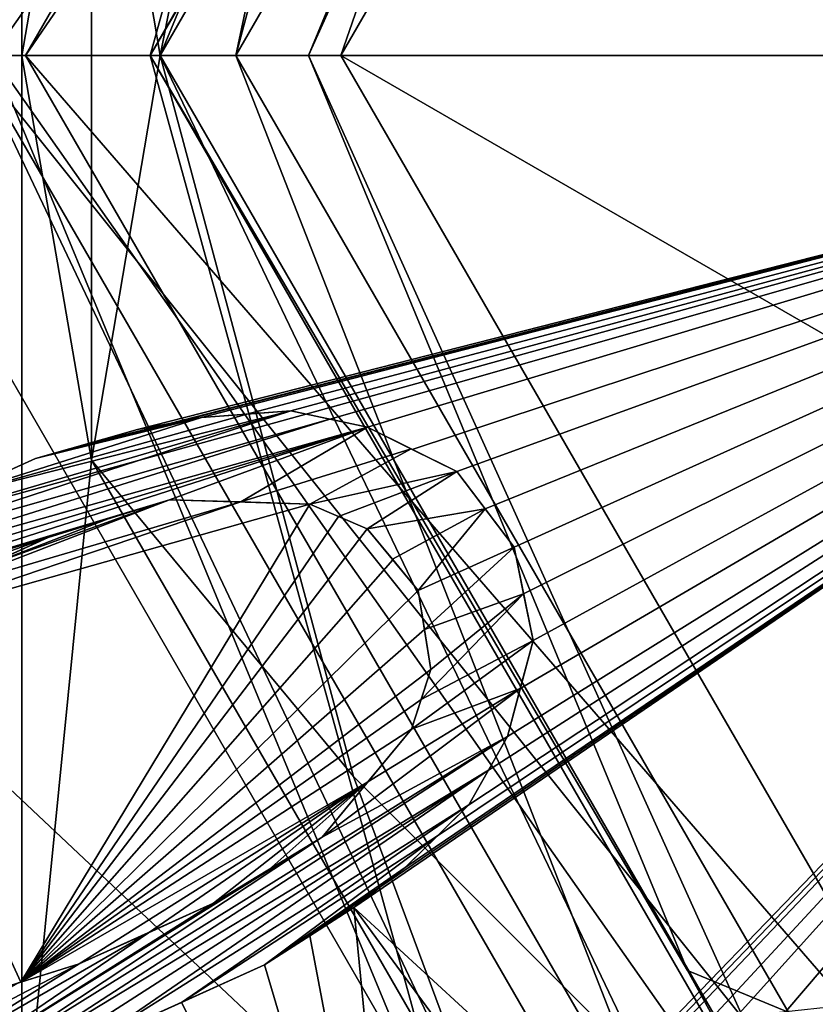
# Model space of a CAD drawing. Header units: millimetres. Extents: x -122 to 122, y -98 to 94.
# Tile 250 of 256: x -78.01 to -73.99, y 68.7 to 73.68. Entities that reach past the tile are written whole.
import ezdxf

# ---------------------------------------------------------------- set-up
doc = ezdxf.new("R2010")
doc.units = ezdxf.units.MM
doc.header["$LTSCALE"] = 26.699852
for name, color, linetype in [('13', 7, 'CONTINUOUS'), ('14', 7, 'CONTINUOUS'), ('17', 7, 'CONTINUOUS'), ('18', 7, 'CONTINUOUS'), ('339', 7, 'CONTINUOUS'), ('340', 7, 'CONTINUOUS'), ('347', 7, 'CONTINUOUS'), ('348', 7, 'CONTINUOUS'), ('349', 7, 'CONTINUOUS'), ('350', 7, 'CONTINUOUS'), ('351', 7, 'CONTINUOUS'), ('352', 7, 'CONTINUOUS'), ('5454', 7, 'CONTINUOUS'), ('5455', 7, 'CONTINUOUS'), ('5457', 7, 'CONTINUOUS'), ('5458', 7, 'CONTINUOUS'), ('5462', 7, 'CONTINUOUS'), ('5466', 7, 'CONTINUOUS'), ('5471', 7, 'CONTINUOUS'), ('5476', 7, 'CONTINUOUS'), ('5477', 7, 'CONTINUOUS'), ('5479', 7, 'CONTINUOUS'), ('5480', 7, 'CONTINUOUS'), ('5481', 7, 'CONTINUOUS'), ('5482', 7, 'CONTINUOUS'), ('5483', 7, 'CONTINUOUS'), ('5625', 7, 'CONTINUOUS'), ('5626', 7, 'CONTINUOUS'), ('5627', 7, 'CONTINUOUS'), ('5628', 7, 'CONTINUOUS'), ('5629', 7, 'CONTINUOUS'), ('5630', 7, 'CONTINUOUS'), ('5631', 7, 'CONTINUOUS'), ('5632', 7, 'CONTINUOUS'), ('5633', 7, 'CONTINUOUS'), ('5634', 7, 'CONTINUOUS'), ('5635', 7, 'CONTINUOUS'), ('5636', 7, 'CONTINUOUS'), ('5637', 7, 'CONTINUOUS'), ('5638', 7, 'CONTINUOUS'), ('5651', 7, 'CONTINUOUS'), ('5659', 7, 'CONTINUOUS'), ('5660', 7, 'CONTINUOUS'), ('5661', 7, 'CONTINUOUS'), ('5662', 7, 'CONTINUOUS'), ('5663', 7, 'CONTINUOUS'), ('5664', 7, 'CONTINUOUS'), ('5665', 7, 'CONTINUOUS'), ('5666', 7, 'CONTINUOUS'), ('5667', 7, 'CONTINUOUS'), ('5668', 7, 'CONTINUOUS'), ('5670', 7, 'CONTINUOUS'), ('951', 7, 'CONTINUOUS'), ('952', 7, 'CONTINUOUS'), ('953', 7, 'CONTINUOUS'), ('954', 7, 'CONTINUOUS')]:
    doc.layers.add(name, color=color, linetype=linetype)

msp = doc.modelspace()

# ---------------------------------------------------------------- linework, layer by layer
at = {"layer": '13', "color": 7, "linetype": 'Continuous', "true_color": 0xf5f5f5}
for points in [[(-80.6065, 84.1065, -12), (-85, 73.5, -12), (-74.4996, 81.2944, -12), (-80.6065, 84.1065, -12)], [(-85, 73.5, -12), (-79, 73.5, -12), (-74.4996, 81.2944, -12), (-85, 73.5, -12)], [(-79, 73.5, -12), (-80.6065, 62.8935, -12), (-74.4996, 65.7056, -12), (-79, 73.5, -12)]]:
    msp.add_3dface(points, dxfattribs=at)
at = {"layer": '14', "color": 7, "linetype": 'Continuous', "true_color": 0xf5f5f5}
for points in [[(-79, 73.5, -15), (-80.6065, 84.1065, -15), (-74.4996, 81.2944, -15), (-79, 73.5, -15)], [(-80.6065, 62.8935, -15), (-85, 73.5, -15), (-74.4996, 65.7056, -15), (-80.6065, 62.8935, -15)], [(-85, 73.5, -15), (-79, 73.5, -15), (-74.4996, 65.7056, -15), (-85, 73.5, -15)]]:
    msp.add_3dface(points, dxfattribs=at)
at = {"layer": '17', "color": 7, "linetype": 'Continuous', "true_color": 0xf5f5f5}
for points in [[(-79, 73.5, -12), (-74.4996, 65.7056, -12), (-79, 73.5, -15), (-79, 73.5, -12)], [(-79, 73.5, -15), (-74.4996, 65.7056, -12), (-74.4996, 65.7056, -15), (-79, 73.5, -15)]]:
    msp.add_3dface(points, dxfattribs=at)
at = {"layer": '18', "color": 7, "linetype": 'Continuous', "true_color": 0xf5f5f5}
for points in [[(-74.4996, 81.2944, -12), (-79, 73.5, -12), (-74.4996, 81.2944, -15), (-74.4996, 81.2944, -12)], [(-79, 73.5, -12), (-79, 73.5, -15), (-74.4996, 81.2944, -15), (-79, 73.5, -12)]]:
    msp.add_3dface(points, dxfattribs=at)
at = {"layer": '339', "color": 7, "linetype": 'Continuous', "true_color": 0xf5f5f5}
for points in [[(-78.25, 73.5, -15), (-74.125, 80.6447, -15), (-82, 73.5, -15), (-78.25, 73.5, -15)], [(-82, 73.5, -15), (-74.125, 80.6447, -15), (-80.3912, 79.5008, -15), (-82, 73.5, -15)], [(-74.125, 66.3553, -15), (-78.25, 73.5, -15), (-80.3912, 67.4992, -15), (-74.125, 66.3553, -15)]]:
    msp.add_3dface(points, dxfattribs=at)
at = {"layer": '340', "color": 7, "linetype": 'Continuous', "true_color": 0xf5f5f5}
for points in [[(-78.25, 73.5, -28.55), (-80.3912, 79.5008, -28.55), (-75.6381, 79.5221, -28.55), (-78.25, 73.5, -28.55)], [(-80.3912, 67.4992, -28.55), (-82, 73.5, -28.55), (-75.224, 67.1154, -28.55), (-80.3912, 67.4992, -28.55)], [(-75.224, 67.1154, -28.55), (-82, 73.5, -28.55), (-78.25, 73.5, -28.55), (-75.224, 67.1154, -28.55)]]:
    msp.add_3dface(points, dxfattribs=at)
at = {"layer": '347', "color": 7, "linetype": 'Continuous', "true_color": 0xf5f5f5}
for points in [[(-75.9907, 76.9587, -27.2175), (-73.4587, 79.4907, -27.2175), (-76.9175, 73.5, -16.3325), (-75.9907, 76.9587, -27.2175)], [(-76.9175, 73.5, -16.3325), (-73.4587, 79.4907, -27.2175), (-73.4587, 79.4907, -16.3325), (-76.9175, 73.5, -16.3325)], [(-76.9175, 73.5, -27.2175), (-75.9907, 76.9587, -27.2175), (-76.9175, 73.5, -16.3325), (-76.9175, 73.5, -27.2175)]]:
    msp.add_3dface(points, dxfattribs=at)
at = {"layer": '348', "color": 7, "linetype": 'Continuous', "true_color": 0xf5f5f5}
for points in [[(-76.9175, 73.5, -27.2175), (-76.9175, 73.5, -16.3325), (-73.4587, 67.5093, -16.3325), (-76.9175, 73.5, -27.2175)], [(-73.4587, 67.5093, -27.2175), (-76.9175, 73.5, -27.2175), (-73.4587, 67.5093, -16.3325), (-73.4587, 67.5093, -27.2175)]]:
    msp.add_3dface(points, dxfattribs=at)
at = {"layer": '349', "color": 7, "linetype": 'Continuous', "true_color": 0xf5f5f5}
for points in [[(-75.224, 67.1154, -28.55), (-78.25, 73.5, -28.55), (-73.4587, 67.5093, -27.2175), (-75.224, 67.1154, -28.55)], [(-78.25, 73.5, -28.55), (-76.9175, 73.5, -27.2175), (-73.4587, 67.5093, -27.2175), (-78.25, 73.5, -28.55)]]:
    msp.add_3dface(points, dxfattribs=at)
at = {"layer": '350', "color": 7, "linetype": 'Continuous', "true_color": 0xf5f5f5}
for points in [[(-78.25, 73.5, -28.55), (-75.6381, 79.5221, -28.55), (-76.9175, 73.5, -27.2175), (-78.25, 73.5, -28.55)], [(-75.6381, 79.5221, -28.55), (-75.9907, 76.9587, -27.2175), (-76.9175, 73.5, -27.2175), (-75.6381, 79.5221, -28.55)]]:
    msp.add_3dface(points, dxfattribs=at)
at = {"layer": '351', "color": 7, "linetype": 'Continuous', "true_color": 0xf5f5f5}
for points in [[(-78.25, 73.5, -15), (-74.125, 66.3553, -15), (-76.9175, 73.5, -16.3325), (-78.25, 73.5, -15)], [(-76.9175, 73.5, -16.3325), (-74.125, 66.3553, -15), (-73.4587, 67.5093, -16.3325), (-76.9175, 73.5, -16.3325)]]:
    msp.add_3dface(points, dxfattribs=at)
at = {"layer": '352', "color": 7, "linetype": 'Continuous', "true_color": 0xf5f5f5}
for points in [[(-74.125, 80.6447, -15), (-78.25, 73.5, -15), (-73.4587, 79.4907, -16.3325), (-74.125, 80.6447, -15)], [(-78.25, 73.5, -15), (-76.9175, 73.5, -16.3325), (-73.4587, 79.4907, -16.3325), (-78.25, 73.5, -15)]]:
    msp.add_3dface(points, dxfattribs=at)
at = {"layer": '5454', "color": 7, "linetype": 'Continuous', "true_color": 0xf5f5f5}
for points in [[(-78.8028, 71.0649, 19.0401), (-70, 73.5, 20.5), (-79.2773, 73.5, 18.9925), (-78.8028, 71.0649, 19.0401)], [(-77.9303, 71.4592, 19.3325), (-70, 73.5, 20.5), (-78.8028, 71.0649, 19.0401), (-77.9303, 71.4592, 19.3325)], [(-77.4134, 71.607, 19.4833), (-70, 73.5, 20.5), (-77.9303, 71.4592, 19.3325), (-77.4134, 71.607, 19.4833)], [(-77.2502, 71.6375, 19.5276), (-70, 73.5, 20.5), (-77.4134, 71.607, 19.4833), (-77.2502, 71.6375, 19.5276)], [(-77.0904, 71.6673, 19.57), (-70, 73.5, 20.5), (-77.2502, 71.6375, 19.5276), (-77.0904, 71.6673, 19.57)], [(-76.8609, 71.684, 19.6275), (-70, 73.5, 20.5), (-77.0904, 71.6673, 19.57), (-76.8609, 71.684, 19.6275)], [(-76.6383, 71.7001, 19.6813), (-70, 73.5, 20.5), (-76.8609, 71.684, 19.6275), (-76.6383, 71.7001, 19.6813)], [(-76.4416, 71.6584, 19.7237), (-70, 73.5, 20.5), (-76.6383, 71.7001, 19.6813), (-76.4416, 71.6584, 19.7237)], [(-76.251, 71.618, 19.7635), (-70, 73.5, 20.5), (-76.4416, 71.6584, 19.7237), (-76.251, 71.618, 19.7635)], [(-75.1771, 68.1341, 19.5354), (-70, 73.5, 20.5), (-76.3195, 69.1865, 19.4833), (-75.1771, 68.1341, 19.5354)], [(-76.3195, 69.1865, 19.4833), (-70, 73.5, 20.5), (-76.1877, 69.2897, 19.528), (-76.3195, 69.1865, 19.4833)], [(-76.025, 71.5057, 19.8044), (-70, 73.5, 20.5), (-76.251, 71.618, 19.7635), (-76.025, 71.5057, 19.8044)], [(-76.1877, 69.2897, 19.528), (-70, 73.5, 20.5), (-76.0609, 69.3891, 19.57), (-76.1877, 69.2897, 19.528)], [(-76.0609, 69.3891, 19.57), (-70, 73.5, 20.5), (-75.8968, 69.5502, 19.6274), (-76.0609, 69.3891, 19.57)], [(-75.7993, 71.3935, 19.843), (-70, 73.5, 20.5), (-76.025, 71.5057, 19.8044), (-75.7993, 71.3935, 19.843)], [(-75.8968, 69.5502, 19.6274), (-70, 73.5, 20.5), (-75.7374, 69.7068, 19.6813), (-75.8968, 69.5502, 19.6274)], [(-75.6563, 71.2044, 19.8571), (-70, 73.5, 20.5), (-75.7993, 71.3935, 19.843), (-75.6563, 71.2044, 19.8571)], [(-75.7374, 69.7068, 19.6813), (-70, 73.5, 20.5), (-75.6383, 69.8828, 19.7239), (-75.7374, 69.7068, 19.6813)], [(-75.5093, 71.0101, 19.8695), (-70, 73.5, 20.5), (-75.6563, 71.2044, 19.8571), (-75.5093, 71.0101, 19.8695)], [(-75.6383, 69.8828, 19.7239), (-70, 73.5, 20.5), (-75.5431, 70.0518, 19.7635), (-75.6383, 69.8828, 19.7239)], [(-75.5431, 70.0518, 19.7635), (-70, 73.5, 20.5), (-75.478, 70.2959, 19.8045), (-75.5431, 70.0518, 19.7635)], [(-75.4612, 70.7746, 19.8572), (-70, 73.5, 20.5), (-75.5093, 71.0101, 19.8695), (-75.4612, 70.7746, 19.8572)], [(-75.478, 70.2959, 19.8045), (-70, 73.5, 20.5), (-75.4132, 70.5392, 19.843), (-75.478, 70.2959, 19.8045)], [(-75.4132, 70.5392, 19.843), (-70, 73.5, 20.5), (-75.4612, 70.7746, 19.8572), (-75.4132, 70.5392, 19.843)], [(-74.9621, 68.3179, 19.608), (-70, 73.5, 20.5), (-75.1771, 68.1341, 19.5354), (-74.9621, 68.3179, 19.608)], [(-74.7557, 68.4944, 19.6748), (-70, 73.5, 20.5), (-74.9621, 68.3179, 19.608), (-74.7557, 68.4944, 19.6748)], [(-74.5682, 68.5648, 19.7178), (-70, 73.5, 20.5), (-74.7557, 68.4944, 19.6748), (-74.5682, 68.5648, 19.7178)], [(-74.3851, 68.6337, 19.7584), (-70, 73.5, 20.5), (-74.5682, 68.5648, 19.7178), (-74.3851, 68.6337, 19.7584)], [(-74.1347, 68.6607, 19.8003), (-70, 73.5, 20.5), (-74.3851, 68.6337, 19.7584), (-74.1347, 68.6607, 19.8003)], [(-73.8835, 68.6877, 19.84), (-70, 73.5, 20.5), (-74.1347, 68.6607, 19.8003), (-73.8835, 68.6877, 19.84)], [(-77.668, 71.5342, 19.4104), (-77.4134, 71.607, 19.4833), (-77.9303, 71.4592, 19.3325), (-77.668, 71.5342, 19.4104)], [(-78.3584, 71.2657, 19.1935), (-77.9303, 71.4592, 19.3325), (-78.8028, 71.0649, 19.0401), (-78.3584, 71.2657, 19.1935)], [(-76.5419, 69.0439, 19.4106), (-76.0555, 66.4719, 18.9926), (-76.3195, 69.1865, 19.4833), (-76.5419, 69.0439, 19.4106)], [(-75.3514, 67.8668, 19.451), (-75.1771, 68.1341, 19.5354), (-76.3195, 69.1865, 19.4833), (-75.3514, 67.8668, 19.451)], [(-76.0555, 66.4719, 18.9926), (-75.3514, 67.8668, 19.451), (-76.3195, 69.1865, 19.4833), (-76.0555, 66.4719, 18.9926)], [(-76.772, 68.8963, 19.3325), (-76.0555, 66.4719, 18.9926), (-76.5419, 69.0439, 19.4106), (-76.772, 68.8963, 19.3325)], [(-77.1914, 68.7067, 19.1964), (-76.0555, 66.4719, 18.9926), (-76.772, 68.8963, 19.3325), (-77.1914, 68.7067, 19.1964)], [(-77.6445, 68.5019, 19.0401), (-76.0555, 66.4719, 18.9926), (-77.1914, 68.7067, 19.1964), (-77.6445, 68.5019, 19.0401)]]:
    msp.add_3dface(points, dxfattribs=at)
at = {"layer": '5455', "color": 7, "linetype": 'Continuous', "true_color": 0xf5f5f5}
for points in [[(-73.9905, 66.5883, -10), (-77.981, 73.5, -10), (-73.9905, 66.5883, -66.4045), (-73.9905, 66.5883, -10)], [(-73.9905, 66.5883, -66.4045), (-77.981, 73.5, -10), (-77.981, 73.5, -66.4045), (-73.9905, 66.5883, -66.4045)]]:
    msp.add_3dface(points, dxfattribs=at)
at = {"layer": '5457', "color": 7, "linetype": 'Continuous', "true_color": 0xf5f5f5}
for points in [[(-70, 73.5, 20.5), (-71.5511, 82.6467, 18.9925), (-77.0873, 79.4866, 18.9925), (-70, 73.5, 20.5)], [(-86.2603, 80.2352, 14.625), (-87.6, 73.5, 14.625), (-77.0873, 79.4866, 18.9925), (-86.2603, 80.2352, 14.625)], [(-87.6, 73.5, 14.625), (-79.2773, 73.5, 18.9925), (-77.0873, 79.4866, 18.9925), (-87.6, 73.5, 14.625)], [(-79.2773, 73.5, 18.9925), (-70, 73.5, 20.5), (-77.0873, 79.4866, 18.9925), (-79.2773, 73.5, 18.9925)], [(-78.545, 70.7527, 19.0913), (-78.8202, 70.5854, 18.9885), (-76.891, 71.2399, 19.5883), (-78.545, 70.7527, 19.0913)], [(-76.891, 71.2399, 19.5883), (-78.8202, 70.5854, 18.9885), (-76.5422, 71.2292, 19.6699), (-76.891, 71.2399, 19.5883)], [(-78.8202, 70.5854, 18.9885), (-78.0042, 68.8094, 18.9925), (-76.5422, 71.2292, 19.6699), (-78.8202, 70.5854, 18.9885)], [(-78.1967, 70.9101, 19.2107), (-78.545, 70.7527, 19.0913), (-77.2526, 71.2511, 19.499), (-78.1967, 70.9101, 19.2107)], [(-77.2526, 71.2511, 19.499), (-78.545, 70.7527, 19.0913), (-76.891, 71.2399, 19.5883), (-77.2526, 71.2511, 19.499)], [(-77.5537, 71.157, 19.4124), (-78.1967, 70.9101, 19.2107), (-77.2526, 71.2511, 19.499), (-77.5537, 71.157, 19.4124)], [(-76.5422, 71.2292, 19.6699), (-78.0042, 68.8094, 18.9925), (-76.3971, 71.1663, 19.6977), (-76.5422, 71.2292, 19.6699)], [(-76.3971, 71.1663, 19.6977), (-78.0042, 68.8094, 18.9925), (-76.2518, 71.1032, 19.7247), (-76.3971, 71.1663, 19.6977)], [(-77.8664, 71.0594, 19.3186), (-78.1967, 70.9101, 19.2107), (-77.5537, 71.157, 19.4124), (-77.8664, 71.0594, 19.3186)], [(-76.2518, 71.1032, 19.7247), (-78.0042, 68.8094, 18.9925), (-76.1229, 70.9472, 19.7391), (-76.2518, 71.1032, 19.7247)], [(-76.1229, 70.9472, 19.7391), (-78.0042, 68.8094, 18.9925), (-75.994, 70.7911, 19.7521), (-76.1229, 70.9472, 19.7391)], [(-75.994, 70.7911, 19.7521), (-78.0042, 68.8094, 18.9925), (-75.9624, 70.5936, 19.7393), (-75.994, 70.7911, 19.7521)], [(-78.8202, 70.5854, 18.9885), (-78.3223, 68.71, 18.8819), (-78.0042, 68.8094, 18.9925), (-78.8202, 70.5854, 18.9885)], [(-75.9624, 70.5936, 19.7393), (-78.0042, 68.8094, 18.9925), (-75.9301, 70.3913, 19.7247), (-75.9624, 70.5936, 19.7393)], [(-75.9301, 70.3913, 19.7247), (-78.0042, 68.8094, 18.9925), (-75.9787, 70.2407, 19.6977), (-75.9301, 70.3913, 19.7247)], [(-75.9787, 70.2407, 19.6977), (-78.0042, 68.8094, 18.9925), (-76.0274, 70.0901, 19.6699), (-75.9787, 70.2407, 19.6977)], [(-76.0274, 70.0901, 19.6699), (-78.0042, 68.8094, 18.9925), (-76.2484, 69.8229, 19.5889), (-76.0274, 70.0901, 19.6699)], [(-78.0042, 68.8094, 18.9925), (-77.7085, 68.9017, 19.0913), (-76.2484, 69.8229, 19.5889), (-78.0042, 68.8094, 18.9925)], [(-76.2484, 69.8229, 19.5889), (-77.7085, 68.9017, 19.0913), (-77.3587, 69.0598, 19.2111), (-76.2484, 69.8229, 19.5889)], [(-77.0299, 69.2084, 19.3186), (-76.2484, 69.8229, 19.5889), (-77.3587, 69.0598, 19.2111), (-77.0299, 69.2084, 19.3186)], [(-76.7502, 69.3784, 19.4124), (-76.2484, 69.8229, 19.5889), (-77.0299, 69.2084, 19.3186), (-76.7502, 69.3784, 19.4124)], [(-76.4804, 69.5425, 19.499), (-76.2484, 69.8229, 19.5889), (-76.7502, 69.3784, 19.4124), (-76.4804, 69.5425, 19.499)]]:
    msp.add_3dface(points, dxfattribs=at)
at = {"layer": '5458', "color": 7, "linetype": 'Continuous', "true_color": 0xf5f5f5}
for points in [[(-77.981, 73.5, -10), (-73.9905, 80.4117, -10), (-77.981, 73.5, -66.4045), (-77.981, 73.5, -10)], [(-77.981, 73.5, -66.4045), (-73.9905, 80.4117, -10), (-73.9905, 80.4117, -66.4045), (-77.981, 73.5, -66.4045)]]:
    msp.add_3dface(points, dxfattribs=at)
at = {"layer": '5462', "color": 7, "linetype": 'Continuous', "true_color": 0xf5f5f5}
for points in [[(-78, 79.1, 11), (-78, 79.1, 1.0205), (-78, 73.4981, 0.2898), (-78, 79.1, 11)], [(-78, 67.9, 11), (-78, 79.1, 11), (-78, 67.9, 1.0205), (-78, 67.9, 11)], [(-78, 67.9, 1.0205), (-78, 79.1, 11), (-78, 73.4981, 0.2898), (-78, 67.9, 1.0205)]]:
    msp.add_3dface(points, dxfattribs=at)
at = {"layer": '5466', "color": 7, "linetype": 'Continuous', "true_color": 0xf5f5f5}
for points in [[(-78, 79.1, 11), (-78, 67.9, 11), (-78.2929, 67.9, 11.7071), (-78, 79.1, 11)], [(-78, 79.1, 11), (-78.2929, 67.9, 11.7071), (-78.2929, 79.1, 11.7071), (-78, 79.1, 11)]]:
    msp.add_3dface(points, dxfattribs=at)
at = {"layer": '5471', "color": 7, "linetype": 'Continuous', "true_color": 0xf5f5f5}
for points in [[(-73.1918, 79.0302, -68), (-63.6145, 73.5, -68), (-76.3855, 73.5, -68), (-73.1918, 79.0302, -68)], [(-76.3855, 73.5, -68), (-63.6145, 73.5, -68), (-66.8082, 67.9698, -68), (-76.3855, 73.5, -68)], [(-73.1918, 67.9698, -68), (-76.3855, 73.5, -68), (-66.8082, 67.9698, -68), (-73.1918, 67.9698, -68)]]:
    msp.add_3dface(points, dxfattribs=at)
at = {"layer": '5476', "color": 7, "linetype": 'Continuous', "true_color": 0xf5f5f5}
for points in [[(-76.3855, 73.5, -68), (-73.1918, 67.9698, -68), (-77.981, 73.5, -66.4045), (-76.3855, 73.5, -68)], [(-73.1918, 67.9698, -68), (-73.9905, 66.5883, -66.4045), (-77.981, 73.5, -66.4045), (-73.1918, 67.9698, -68)]]:
    msp.add_3dface(points, dxfattribs=at)
at = {"layer": '5477', "color": 7, "linetype": 'Continuous', "true_color": 0xf5f5f5}
for points in [[(-76.3855, 73.5, -68), (-77.981, 73.5, -66.4045), (-73.9905, 80.4117, -66.4045), (-76.3855, 73.5, -68)], [(-73.1918, 79.0302, -68), (-76.3855, 73.5, -68), (-73.9905, 80.4117, -66.4045), (-73.1918, 79.0302, -68)]]:
    msp.add_3dface(points, dxfattribs=at)
at = {"layer": '5479', "color": 7, "linetype": 'Continuous', "true_color": 0xf5f5f5}
for points in [[(-78, 73.4981, 0.2898), (-78, 79.1, 1.0205), (-77.6477, 75.5492, 0.2556), (-78, 73.4981, 0.2898)], [(-77.6477, 71.4508, 0.2556), (-78, 73.4981, 0.2898), (-77.6477, 75.5492, 0.2556), (-77.6477, 71.4508, 0.2556)], [(-78, 67.9, 1.0205), (-78, 73.4981, 0.2898), (-77.6477, 71.4508, 0.2556), (-78, 67.9, 1.0205)], [(-75.5985, 67.9014, 0.2556), (-78, 67.9, 1.0205), (-77.6477, 71.4508, 0.2556), (-75.5985, 67.9014, 0.2556)]]:
    msp.add_3dface(points, dxfattribs=at)
at = {"layer": '5480', "color": 7, "linetype": 'Continuous', "true_color": 0xf5f5f5}
for points in [[(-77.981, 73.5, -10), (-73.65, 79.822, -10), (-73.9905, 80.4117, -10), (-77.981, 73.5, -10)], [(-77.3, 73.5, -10), (-73.65, 79.822, -10), (-77.981, 73.5, -10), (-77.3, 73.5, -10)], [(-73.9905, 66.5883, -10), (-77.3, 73.5, -10), (-77.981, 73.5, -10), (-73.9905, 66.5883, -10)], [(-73.65, 67.178, -10), (-77.3, 73.5, -10), (-73.9905, 66.5883, -10), (-73.65, 67.178, -10)]]:
    msp.add_3dface(points, dxfattribs=at)
at = {"layer": '5481', "color": 7, "linetype": 'Continuous', "true_color": 0xf5f5f5}
for points in [[(-77.3, 73.5, -10), (-73.65, 67.178, -10), (-77.3, 73.5, -0.6683), (-77.3, 73.5, -10)], [(-77.3, 73.5, -0.6683), (-73.65, 67.178, -10), (-76.322, 69.85, -0.6683), (-77.3, 73.5, -0.6683)], [(-76.322, 69.85, -0.6683), (-73.65, 67.178, -10), (-73.65, 67.178, -0.6683), (-76.322, 69.85, -0.6683)]]:
    msp.add_3dface(points, dxfattribs=at)
at = {"layer": '5482', "color": 7, "linetype": 'Continuous', "true_color": 0xf5f5f5}
for points in [[(-73.65, 79.822, -10), (-77.3, 73.5, -10), (-75.1619, 78.6619, -0.6683), (-73.65, 79.822, -10)], [(-75.1619, 78.6619, -0.6683), (-77.3, 73.5, -10), (-76.7451, 76.2916, -0.6683), (-75.1619, 78.6619, -0.6683)], [(-77.3, 73.5, -10), (-77.3, 73.5, -0.6683), (-76.7451, 76.2916, -0.6683), (-77.3, 73.5, -10)]]:
    msp.add_3dface(points, dxfattribs=at)
at = {"layer": '5483', "color": 7, "linetype": 'Continuous', "true_color": 0xf5f5f5}
for points in [[(-76.7451, 76.2916, -0.6683), (-77.3, 73.5, -0.6683), (-77.6477, 75.5492, 0.2556), (-76.7451, 76.2916, -0.6683)], [(-77.3, 73.5, -0.6683), (-77.6477, 71.4508, 0.2556), (-77.6477, 75.5492, 0.2556), (-77.3, 73.5, -0.6683)], [(-77.3, 73.5, -0.6683), (-76.322, 69.85, -0.6683), (-77.6477, 71.4508, 0.2556), (-77.3, 73.5, -0.6683)], [(-76.322, 69.85, -0.6683), (-75.5985, 67.9014, 0.2556), (-77.6477, 71.4508, 0.2556), (-76.322, 69.85, -0.6683)], [(-76.322, 69.85, -0.6683), (-73.65, 67.178, -0.6683), (-75.5985, 67.9014, 0.2556), (-76.322, 69.85, -0.6683)]]:
    msp.add_3dface(points, dxfattribs=at)
at = {"layer": '5625', "color": 7, "linetype": 'Continuous', "true_color": 0xf5f5f5}
for points in [[(-77.1914, 68.7067, 19.1964), (-76.772, 68.8963, 19.3325), (-77.6445, 68.5019, 20.0907), (-77.1914, 68.7067, 19.1964)], [(-76.772, 68.8963, 19.3325), (-76.772, 68.8963, 20.3725), (-77.6445, 68.5019, 20.0907), (-76.772, 68.8963, 19.3325)], [(-77.6445, 68.5019, 20.0907), (-76.772, 68.8963, 20.3725), (-77.1914, 68.7067, 20.2413), (-77.6445, 68.5019, 20.0907)], [(-77.6445, 68.5019, 19.0401), (-77.1914, 68.7067, 19.1964), (-77.6445, 68.5019, 20.0907), (-77.6445, 68.5019, 19.0401)]]:
    msp.add_3dface(points, dxfattribs=at)
at = {"layer": '5626', "color": 7, "linetype": 'Continuous', "true_color": 0xf5f5f5}
for points in [[(-76.5419, 69.0439, 19.4106), (-76.3195, 69.1865, 19.4833), (-76.772, 68.8963, 20.3725), (-76.5419, 69.0439, 19.4106)], [(-76.772, 68.8963, 20.3725), (-76.3195, 69.1865, 19.4833), (-76.3195, 69.1865, 20.518), (-76.772, 68.8963, 20.3725)], [(-76.772, 68.8963, 20.3725), (-76.3195, 69.1865, 20.518), (-76.5419, 69.0439, 20.4479), (-76.772, 68.8963, 20.3725)], [(-76.772, 68.8963, 19.3325), (-76.5419, 69.0439, 19.4106), (-76.772, 68.8963, 20.3725), (-76.772, 68.8963, 19.3325)]]:
    msp.add_3dface(points, dxfattribs=at)
at = {"layer": '5627', "color": 7, "linetype": 'Continuous', "true_color": 0xf5f5f5}
for points in [[(-76.1877, 69.2897, 19.528), (-76.0609, 69.3891, 19.57), (-76.3195, 69.1865, 20.518), (-76.1877, 69.2897, 19.528)], [(-76.3195, 69.1865, 20.518), (-76.0609, 69.3891, 19.57), (-76.0609, 69.3891, 20.6016), (-76.3195, 69.1865, 20.518)], [(-76.3195, 69.1865, 20.518), (-76.0609, 69.3891, 20.6016), (-76.1878, 69.2897, 20.5611), (-76.3195, 69.1865, 20.518)], [(-76.3195, 69.1865, 19.4833), (-76.1877, 69.2897, 19.528), (-76.3195, 69.1865, 20.518), (-76.3195, 69.1865, 19.4833)]]:
    msp.add_3dface(points, dxfattribs=at)
at = {"layer": '5628', "color": 7, "linetype": 'Continuous', "true_color": 0xf5f5f5}
for points in [[(-75.8968, 69.5502, 19.6274), (-75.7374, 69.7068, 19.6813), (-76.0609, 69.3891, 20.6016), (-75.8968, 69.5502, 19.6274)], [(-76.0609, 69.3891, 20.6016), (-75.7374, 69.7068, 19.6813), (-75.7374, 69.7068, 20.709), (-76.0609, 69.3891, 20.6016)], [(-76.0609, 69.3891, 20.6016), (-75.7374, 69.7068, 20.709), (-75.8967, 69.5504, 20.6571), (-76.0609, 69.3891, 20.6016)], [(-76.0609, 69.3891, 19.57), (-75.8968, 69.5502, 19.6274), (-76.0609, 69.3891, 20.6016), (-76.0609, 69.3891, 19.57)]]:
    msp.add_3dface(points, dxfattribs=at)
at = {"layer": '5629', "color": 7, "linetype": 'Continuous', "true_color": 0xf5f5f5}
for points in [[(-75.6383, 69.8828, 19.7239), (-75.5431, 70.0518, 19.7635), (-75.7374, 69.7068, 20.709), (-75.6383, 69.8828, 19.7239)], [(-75.7374, 69.7068, 20.709), (-75.5431, 70.0518, 19.7635), (-75.5431, 70.0518, 20.7884), (-75.7374, 69.7068, 20.709)], [(-75.7374, 69.7068, 20.709), (-75.5431, 70.0518, 20.7884), (-75.6383, 69.8828, 20.7502), (-75.7374, 69.7068, 20.709)], [(-75.7374, 69.7068, 19.6813), (-75.6383, 69.8828, 19.7239), (-75.7374, 69.7068, 20.709), (-75.7374, 69.7068, 19.6813)]]:
    msp.add_3dface(points, dxfattribs=at)
at = {"layer": '5630', "color": 7, "linetype": 'Continuous', "true_color": 0xf5f5f5}
for points in [[(-75.478, 70.2959, 19.8045), (-75.4132, 70.5392, 19.843), (-75.5431, 70.0518, 20.7884), (-75.478, 70.2959, 19.8045)], [(-75.5431, 70.0518, 20.7884), (-75.4132, 70.5392, 19.843), (-75.4132, 70.5392, 20.8651), (-75.5431, 70.0518, 20.7884)], [(-75.5431, 70.0518, 20.7884), (-75.4132, 70.5392, 20.8651), (-75.478, 70.2959, 20.8279), (-75.5431, 70.0518, 20.7884)], [(-75.5431, 70.0518, 19.7635), (-75.478, 70.2959, 19.8045), (-75.5431, 70.0518, 20.7884), (-75.5431, 70.0518, 19.7635)]]:
    msp.add_3dface(points, dxfattribs=at)
at = {"layer": '5631', "color": 7, "linetype": 'Continuous', "true_color": 0xf5f5f5}
for points in [[(-75.4612, 70.7746, 19.8572), (-75.5093, 71.0101, 19.8695), (-75.4132, 70.5392, 20.8651), (-75.4612, 70.7746, 19.8572)], [(-75.4132, 70.5392, 20.8651), (-75.5093, 71.0101, 19.8695), (-75.5093, 71.0101, 20.8907), (-75.4132, 70.5392, 20.8651)], [(-75.4132, 70.5392, 20.8651), (-75.5093, 71.0101, 20.8907), (-75.4614, 70.7753, 20.8789), (-75.4132, 70.5392, 20.8651)], [(-75.4132, 70.5392, 19.843), (-75.4612, 70.7746, 19.8572), (-75.4132, 70.5392, 20.8651), (-75.4132, 70.5392, 19.843)]]:
    msp.add_3dface(points, dxfattribs=at)
at = {"layer": '5632', "color": 7, "linetype": 'Continuous', "true_color": 0xf5f5f5}
for points in [[(-75.5093, 71.0101, 19.8695), (-75.6563, 71.2044, 19.8571), (-75.7993, 71.3935, 20.8651), (-75.5093, 71.0101, 19.8695)], [(-75.5093, 71.0101, 19.8695), (-75.7993, 71.3935, 20.8651), (-75.6562, 71.2044, 20.8787), (-75.5093, 71.0101, 19.8695)], [(-75.6563, 71.2044, 19.8571), (-75.7993, 71.3935, 19.843), (-75.7993, 71.3935, 20.8651), (-75.6563, 71.2044, 19.8571)], [(-75.5093, 71.0101, 20.8907), (-75.5093, 71.0101, 19.8695), (-75.6562, 71.2044, 20.8787), (-75.5093, 71.0101, 20.8907)]]:
    msp.add_3dface(points, dxfattribs=at)
at = {"layer": '5633', "color": 7, "linetype": 'Continuous', "true_color": 0xf5f5f5}
for points in [[(-75.7993, 71.3935, 19.843), (-76.025, 71.5057, 19.8044), (-76.251, 71.618, 20.7884), (-75.7993, 71.3935, 19.843)], [(-75.7993, 71.3935, 19.843), (-76.251, 71.618, 20.7884), (-76.0306, 71.5085, 20.8269), (-75.7993, 71.3935, 19.843)], [(-76.025, 71.5057, 19.8044), (-76.251, 71.618, 19.7635), (-76.251, 71.618, 20.7884), (-76.025, 71.5057, 19.8044)], [(-75.7993, 71.3935, 20.8651), (-75.7993, 71.3935, 19.843), (-76.0306, 71.5085, 20.8269), (-75.7993, 71.3935, 20.8651)]]:
    msp.add_3dface(points, dxfattribs=at)
at = {"layer": '5634', "color": 7, "linetype": 'Continuous', "true_color": 0xf5f5f5}
for points in [[(-76.251, 71.618, 19.7635), (-76.4416, 71.6584, 19.7237), (-76.6383, 71.7001, 20.709), (-76.251, 71.618, 19.7635)], [(-76.251, 71.618, 19.7635), (-76.6383, 71.7001, 20.709), (-76.4416, 71.6584, 20.75), (-76.251, 71.618, 19.7635)], [(-76.4416, 71.6584, 19.7237), (-76.6383, 71.7001, 19.6813), (-76.6383, 71.7001, 20.709), (-76.4416, 71.6584, 19.7237)], [(-76.251, 71.618, 20.7884), (-76.251, 71.618, 19.7635), (-76.4416, 71.6584, 20.75), (-76.251, 71.618, 20.7884)]]:
    msp.add_3dface(points, dxfattribs=at)
at = {"layer": '5635', "color": 7, "linetype": 'Continuous', "true_color": 0xf5f5f5}
for points in [[(-76.6383, 71.7001, 19.6813), (-76.8609, 71.684, 19.6275), (-77.0904, 71.6673, 20.6016), (-76.6383, 71.7001, 19.6813)], [(-76.6383, 71.7001, 19.6813), (-77.0904, 71.6673, 20.6016), (-76.8609, 71.684, 20.6571), (-76.6383, 71.7001, 19.6813)], [(-76.8609, 71.684, 19.6275), (-77.0904, 71.6673, 19.57), (-77.0904, 71.6673, 20.6016), (-76.8609, 71.684, 19.6275)], [(-76.6383, 71.7001, 20.709), (-76.6383, 71.7001, 19.6813), (-76.8609, 71.684, 20.6571), (-76.6383, 71.7001, 20.709)]]:
    msp.add_3dface(points, dxfattribs=at)
at = {"layer": '5636', "color": 7, "linetype": 'Continuous', "true_color": 0xf5f5f5}
for points in [[(-77.0904, 71.6673, 19.57), (-77.2502, 71.6375, 19.5276), (-77.4134, 71.607, 20.518), (-77.0904, 71.6673, 19.57)], [(-77.0904, 71.6673, 19.57), (-77.4134, 71.607, 20.518), (-77.2502, 71.6375, 20.5608), (-77.0904, 71.6673, 19.57)], [(-77.0904, 71.6673, 20.6016), (-77.0904, 71.6673, 19.57), (-77.2502, 71.6375, 20.5608), (-77.0904, 71.6673, 20.6016)], [(-77.2502, 71.6375, 19.5276), (-77.4134, 71.607, 19.4833), (-77.4134, 71.607, 20.518), (-77.2502, 71.6375, 19.5276)]]:
    msp.add_3dface(points, dxfattribs=at)
at = {"layer": '5637', "color": 7, "linetype": 'Continuous', "true_color": 0xf5f5f5}
for points in [[(-77.4134, 71.607, 19.4833), (-77.668, 71.5342, 19.4104), (-77.9303, 71.4592, 20.3725), (-77.4134, 71.607, 19.4833)], [(-77.4134, 71.607, 19.4833), (-77.9303, 71.4592, 20.3725), (-77.6681, 71.5342, 20.4477), (-77.4134, 71.607, 19.4833)], [(-77.4134, 71.607, 20.518), (-77.4134, 71.607, 19.4833), (-77.6681, 71.5342, 20.4477), (-77.4134, 71.607, 20.518)], [(-77.668, 71.5342, 19.4104), (-77.9303, 71.4592, 19.3325), (-77.9303, 71.4592, 20.3725), (-77.668, 71.5342, 19.4104)]]:
    msp.add_3dface(points, dxfattribs=at)
at = {"layer": '5638', "color": 7, "linetype": 'Continuous', "true_color": 0xf5f5f5}
for points in [[(-77.9303, 71.4592, 19.3325), (-78.3584, 71.2657, 19.1935), (-78.8028, 71.0649, 20.0907), (-77.9303, 71.4592, 19.3325)], [(-77.9303, 71.4592, 19.3325), (-78.8028, 71.0649, 20.0907), (-78.3583, 71.2658, 20.2386), (-77.9303, 71.4592, 19.3325)], [(-77.9303, 71.4592, 20.3725), (-77.9303, 71.4592, 19.3325), (-78.3583, 71.2658, 20.2386), (-77.9303, 71.4592, 20.3725)]]:
    msp.add_3dface(points, dxfattribs=at)
at = {"layer": '5651', "color": 7, "linetype": 'Continuous', "true_color": 0xf5f5f5}
for points in [[(-77.7085, 68.9017, 19.0913), (-78.0042, 68.8094, 18.9925), (-78.3223, 68.71, 19.9382), (-77.7085, 68.9017, 19.0913)], [(-77.7085, 68.9017, 19.0913), (-78.3223, 68.71, 19.9382), (-78.0161, 68.8057, 20.0409), (-77.7085, 68.9017, 19.0913)], [(-77.7085, 68.9017, 20.14), (-77.7085, 68.9017, 19.0913), (-78.0161, 68.8057, 20.0409), (-77.7085, 68.9017, 20.14)], [(-78.0042, 68.8094, 18.9925), (-78.3223, 68.71, 18.8819), (-78.3223, 68.71, 19.9382), (-78.0042, 68.8094, 18.9925)]]:
    msp.add_3dface(points, dxfattribs=at)
at = {"layer": '5659', "color": 7, "linetype": 'Continuous', "true_color": 0xf5f5f5}
for points in [[(-78.545, 70.7527, 20.14), (-77.8664, 71.0594, 20.3591), (-78.1967, 70.9101, 20.2551), (-78.545, 70.7527, 20.14)], [(-78.1967, 70.9101, 19.2107), (-77.8664, 71.0594, 19.3186), (-78.545, 70.7527, 20.14), (-78.1967, 70.9101, 19.2107)], [(-78.545, 70.7527, 20.14), (-77.8664, 71.0594, 19.3186), (-77.8664, 71.0594, 20.3591), (-78.545, 70.7527, 20.14)]]:
    msp.add_3dface(points, dxfattribs=at)
at = {"layer": '5660', "color": 7, "linetype": 'Continuous', "true_color": 0xf5f5f5}
for points in [[(-77.5537, 71.157, 19.4124), (-77.2526, 71.2511, 19.499), (-77.8664, 71.0594, 20.3591), (-77.5537, 71.157, 19.4124)], [(-77.8664, 71.0594, 20.3591), (-77.2526, 71.2511, 19.499), (-77.2526, 71.2511, 20.5331), (-77.8664, 71.0594, 20.3591)], [(-77.8664, 71.0594, 19.3186), (-77.5537, 71.157, 19.4124), (-77.8664, 71.0594, 20.3591), (-77.8664, 71.0594, 19.3186)]]:
    msp.add_3dface(points, dxfattribs=at)
at = {"layer": '5661', "color": 7, "linetype": 'Continuous', "true_color": 0xf5f5f5}
for points in [[(-77.2526, 71.2511, 20.5331), (-76.5422, 71.2292, 20.698), (-76.8912, 71.2399, 20.6193), (-77.2526, 71.2511, 20.5331)], [(-77.2526, 71.2511, 19.499), (-76.891, 71.2399, 19.5883), (-77.2526, 71.2511, 20.5331), (-77.2526, 71.2511, 19.499)], [(-76.891, 71.2399, 19.5883), (-76.5422, 71.2292, 19.6699), (-77.2526, 71.2511, 20.5331), (-76.891, 71.2399, 19.5883)], [(-77.2526, 71.2511, 20.5331), (-76.5422, 71.2292, 19.6699), (-76.5422, 71.2292, 20.698), (-77.2526, 71.2511, 20.5331)]]:
    msp.add_3dface(points, dxfattribs=at)
at = {"layer": '5662', "color": 7, "linetype": 'Continuous', "true_color": 0xf5f5f5}
for points in [[(-76.5422, 71.2292, 20.698), (-76.2518, 71.1032, 20.751), (-76.3971, 71.1662, 20.7249), (-76.5422, 71.2292, 20.698)], [(-76.5422, 71.2292, 19.6699), (-76.3971, 71.1663, 19.6977), (-76.5422, 71.2292, 20.698), (-76.5422, 71.2292, 19.6699)], [(-76.3971, 71.1663, 19.6977), (-76.2518, 71.1032, 19.7247), (-76.5422, 71.2292, 20.698), (-76.3971, 71.1663, 19.6977)], [(-76.5422, 71.2292, 20.698), (-76.2518, 71.1032, 19.7247), (-76.2518, 71.1032, 20.751), (-76.5422, 71.2292, 20.698)]]:
    msp.add_3dface(points, dxfattribs=at)
at = {"layer": '5663', "color": 7, "linetype": 'Continuous', "true_color": 0xf5f5f5}
for points in [[(-76.2518, 71.1032, 20.751), (-75.994, 70.7911, 20.7774), (-76.1247, 70.9494, 20.7647), (-76.2518, 71.1032, 20.751)], [(-76.2518, 71.1032, 19.7247), (-76.1229, 70.9472, 19.7391), (-76.2518, 71.1032, 20.751), (-76.2518, 71.1032, 19.7247)], [(-76.1229, 70.9472, 19.7391), (-75.994, 70.7911, 19.7521), (-76.2518, 71.1032, 20.751), (-76.1229, 70.9472, 19.7391)], [(-76.2518, 71.1032, 20.751), (-75.994, 70.7911, 19.7521), (-75.994, 70.7911, 20.7774), (-76.2518, 71.1032, 20.751)]]:
    msp.add_3dface(points, dxfattribs=at)
at = {"layer": '5664', "color": 7, "linetype": 'Continuous', "true_color": 0xf5f5f5}
for points in [[(-75.994, 70.7911, 19.7521), (-75.9624, 70.5936, 19.7393), (-75.9301, 70.3913, 20.751), (-75.994, 70.7911, 19.7521)], [(-75.994, 70.7911, 20.7774), (-75.994, 70.7911, 19.7521), (-75.9624, 70.5937, 20.7651), (-75.994, 70.7911, 20.7774)], [(-75.994, 70.7911, 19.7521), (-75.9301, 70.3913, 20.751), (-75.9624, 70.5937, 20.7651), (-75.994, 70.7911, 19.7521)], [(-75.9624, 70.5936, 19.7393), (-75.9301, 70.3913, 19.7247), (-75.9301, 70.3913, 20.751), (-75.9624, 70.5936, 19.7393)]]:
    msp.add_3dface(points, dxfattribs=at)
at = {"layer": '5665', "color": 7, "linetype": 'Continuous', "true_color": 0xf5f5f5}
for points in [[(-75.9301, 70.3913, 19.7247), (-75.9787, 70.2407, 19.6977), (-76.0274, 70.0901, 20.698), (-75.9301, 70.3913, 19.7247)], [(-75.9301, 70.3913, 19.7247), (-76.0274, 70.0901, 20.698), (-75.9788, 70.2407, 20.7249), (-75.9301, 70.3913, 19.7247)], [(-75.9301, 70.3913, 20.751), (-75.9301, 70.3913, 19.7247), (-75.9788, 70.2407, 20.7249), (-75.9301, 70.3913, 20.751)], [(-75.9787, 70.2407, 19.6977), (-76.0274, 70.0901, 19.6699), (-76.0274, 70.0901, 20.698), (-75.9787, 70.2407, 19.6977)]]:
    msp.add_3dface(points, dxfattribs=at)
at = {"layer": '5666', "color": 7, "linetype": 'Continuous', "true_color": 0xf5f5f5}
for points in [[(-76.0274, 70.0901, 19.6699), (-76.2484, 69.8229, 19.5889), (-76.4804, 69.5425, 20.5331), (-76.0274, 70.0901, 19.6699)], [(-76.0274, 70.0901, 19.6699), (-76.4804, 69.5425, 20.5331), (-76.2484, 69.823, 20.6199), (-76.0274, 70.0901, 19.6699)], [(-76.0274, 70.0901, 20.698), (-76.0274, 70.0901, 19.6699), (-76.2484, 69.823, 20.6199), (-76.0274, 70.0901, 20.698)], [(-76.2484, 69.8229, 19.5889), (-76.4804, 69.5425, 19.499), (-76.4804, 69.5425, 20.5331), (-76.2484, 69.8229, 19.5889)]]:
    msp.add_3dface(points, dxfattribs=at)
at = {"layer": '5667', "color": 7, "linetype": 'Continuous', "true_color": 0xf5f5f5}
for points in [[(-76.4804, 69.5425, 19.499), (-76.7502, 69.3784, 19.4124), (-77.0299, 69.2084, 20.3591), (-76.4804, 69.5425, 19.499)], [(-76.4804, 69.5425, 19.499), (-77.0299, 69.2084, 20.3591), (-76.7502, 69.3784, 20.4496), (-76.4804, 69.5425, 19.499)], [(-76.4804, 69.5425, 20.5331), (-76.4804, 69.5425, 19.499), (-76.7502, 69.3784, 20.4496), (-76.4804, 69.5425, 20.5331)], [(-76.7502, 69.3784, 19.4124), (-77.0299, 69.2084, 19.3186), (-77.0299, 69.2084, 20.3591), (-76.7502, 69.3784, 19.4124)]]:
    msp.add_3dface(points, dxfattribs=at)
at = {"layer": '5668', "color": 7, "linetype": 'Continuous', "true_color": 0xf5f5f5}
for points in [[(-77.0299, 69.2084, 19.3186), (-77.3587, 69.0598, 19.2111), (-77.7085, 68.9017, 20.14), (-77.0299, 69.2084, 19.3186)], [(-77.0299, 69.2084, 19.3186), (-77.7085, 68.9017, 20.14), (-77.3587, 69.0598, 20.2555), (-77.0299, 69.2084, 19.3186)], [(-77.0299, 69.2084, 20.3591), (-77.0299, 69.2084, 19.3186), (-77.3587, 69.0598, 20.2555), (-77.0299, 69.2084, 20.3591)], [(-77.3587, 69.0598, 19.2111), (-77.7085, 68.9017, 19.0913), (-77.7085, 68.9017, 20.14), (-77.3587, 69.0598, 19.2111)]]:
    msp.add_3dface(points, dxfattribs=at)
at = {"layer": '5670', "color": 7, "linetype": 'Continuous', "true_color": 0xf5f5f5}
for points in [[(-76.4416, 71.6584, 20.75), (-76.6383, 71.7001, 20.709), (-79.0244, 70.9227, 20.0099), (-76.4416, 71.6584, 20.75)], [(-76.6383, 71.7001, 20.709), (-78.8028, 71.0649, 20.0907), (-79.0244, 70.9227, 20.0099), (-76.6383, 71.7001, 20.709)], [(-78.8028, 71.0649, 20.0907), (-76.6383, 71.7001, 20.709), (-78.3583, 71.2658, 20.2386), (-78.8028, 71.0649, 20.0907)], [(-76.6383, 71.7001, 20.709), (-76.8609, 71.684, 20.6571), (-78.3583, 71.2658, 20.2386), (-76.6383, 71.7001, 20.709)], [(-76.8609, 71.684, 20.6571), (-77.0904, 71.6673, 20.6016), (-78.3583, 71.2658, 20.2386), (-76.8609, 71.684, 20.6571)], [(-77.0904, 71.6673, 20.6016), (-77.9303, 71.4592, 20.3725), (-78.3583, 71.2658, 20.2386), (-77.0904, 71.6673, 20.6016)], [(-77.0904, 71.6673, 20.6016), (-77.2502, 71.6375, 20.5608), (-77.9303, 71.4592, 20.3725), (-77.0904, 71.6673, 20.6016)], [(-79.514, 70.572, 19.8182), (-76.251, 71.618, 20.7884), (-79.3849, 70.6731, 19.8709), (-79.514, 70.572, 19.8182)], [(-76.251, 71.618, 20.7884), (-79.514, 70.572, 19.8182), (-77.2526, 71.2511, 20.5331), (-76.251, 71.618, 20.7884)], [(-76.251, 71.618, 20.7884), (-79.2553, 70.7746, 19.9228), (-79.3849, 70.6731, 19.8709), (-76.251, 71.618, 20.7884)], [(-76.251, 71.618, 20.7884), (-76.4416, 71.6584, 20.75), (-79.2553, 70.7746, 19.9228), (-76.251, 71.618, 20.7884)], [(-79.2553, 70.7746, 19.9228), (-76.4416, 71.6584, 20.75), (-79.0244, 70.9227, 20.0099), (-79.2553, 70.7746, 19.9228)], [(-77.9303, 71.4592, 20.3725), (-77.2502, 71.6375, 20.5608), (-77.6681, 71.5342, 20.4477), (-77.9303, 71.4592, 20.3725)], [(-77.2502, 71.6375, 20.5608), (-77.4134, 71.607, 20.518), (-77.6681, 71.5342, 20.4477), (-77.2502, 71.6375, 20.5608)], [(-76.251, 71.618, 20.7884), (-77.2526, 71.2511, 20.5331), (-76.8912, 71.2399, 20.6193), (-76.251, 71.618, 20.7884)], [(-76.0306, 71.5085, 20.8269), (-76.251, 71.618, 20.7884), (-76.8912, 71.2399, 20.6193), (-76.0306, 71.5085, 20.8269)], [(-76.5422, 71.2292, 20.698), (-76.0306, 71.5085, 20.8269), (-76.8912, 71.2399, 20.6193), (-76.5422, 71.2292, 20.698)], [(-75.7993, 71.3935, 20.8651), (-76.0306, 71.5085, 20.8269), (-76.5422, 71.2292, 20.698), (-75.7993, 71.3935, 20.8651)], [(-75.7993, 71.3935, 20.8651), (-76.5422, 71.2292, 20.698), (-76.3971, 71.1662, 20.7249), (-75.7993, 71.3935, 20.8651)], [(-76.2518, 71.1032, 20.751), (-75.7993, 71.3935, 20.8651), (-76.3971, 71.1662, 20.7249), (-76.2518, 71.1032, 20.751)], [(-75.6562, 71.2044, 20.8787), (-75.7993, 71.3935, 20.8651), (-76.2518, 71.1032, 20.751), (-75.6562, 71.2044, 20.8787)], [(-79.514, 70.572, 19.8182), (-77.8664, 71.0594, 20.3591), (-77.2526, 71.2511, 20.5331), (-79.514, 70.572, 19.8182)], [(-75.6562, 71.2044, 20.8787), (-76.2518, 71.1032, 20.751), (-76.1247, 70.9494, 20.7647), (-75.6562, 71.2044, 20.8787)], [(-75.994, 70.7911, 20.7774), (-75.6562, 71.2044, 20.8787), (-76.1247, 70.9494, 20.7647), (-75.994, 70.7911, 20.7774)], [(-75.5093, 71.0101, 20.8907), (-75.6562, 71.2044, 20.8787), (-75.994, 70.7911, 20.7774), (-75.5093, 71.0101, 20.8907)], [(-79.514, 70.572, 19.8182), (-79.6761, 70.4128, 19.747), (-77.8664, 71.0594, 20.3591), (-79.514, 70.572, 19.8182)], [(-77.8664, 71.0594, 20.3591), (-79.6761, 70.4128, 19.747), (-78.1967, 70.9101, 20.2551), (-77.8664, 71.0594, 20.3591)], [(-75.5093, 71.0101, 20.8907), (-75.994, 70.7911, 20.7774), (-75.9624, 70.5937, 20.7651), (-75.5093, 71.0101, 20.8907)], [(-75.4614, 70.7753, 20.8789), (-75.5093, 71.0101, 20.8907), (-75.9624, 70.5937, 20.7651), (-75.4614, 70.7753, 20.8789)], [(-75.4132, 70.5392, 20.8651), (-75.4614, 70.7753, 20.8789), (-75.9788, 70.2407, 20.7249), (-75.4132, 70.5392, 20.8651)], [(-75.4614, 70.7753, 20.8789), (-75.9301, 70.3913, 20.751), (-75.9788, 70.2407, 20.7249), (-75.4614, 70.7753, 20.8789)], [(-75.9301, 70.3913, 20.751), (-75.4614, 70.7753, 20.8789), (-75.9624, 70.5937, 20.7651), (-75.9301, 70.3913, 20.751)], [(-75.478, 70.2959, 20.8279), (-75.4132, 70.5392, 20.8651), (-76.0274, 70.0901, 20.698), (-75.478, 70.2959, 20.8279)], [(-76.0274, 70.0901, 20.698), (-75.4132, 70.5392, 20.8651), (-75.9788, 70.2407, 20.7249), (-76.0274, 70.0901, 20.698)], [(-75.5431, 70.0518, 20.7884), (-75.478, 70.2959, 20.8279), (-76.4804, 69.5425, 20.5331), (-75.5431, 70.0518, 20.7884)], [(-76.4804, 69.5425, 20.5331), (-75.478, 70.2959, 20.8279), (-76.2484, 69.823, 20.6199), (-76.4804, 69.5425, 20.5331)], [(-75.478, 70.2959, 20.8279), (-76.0274, 70.0901, 20.698), (-76.2484, 69.823, 20.6199), (-75.478, 70.2959, 20.8279)], [(-78.1614, 68.3541, 19.9228), (-75.5431, 70.0518, 20.7884), (-78.3232, 68.3239, 19.8709), (-78.1614, 68.3541, 19.9228)], [(-78.3232, 68.3239, 19.8709), (-75.5431, 70.0518, 20.7884), (-76.4804, 69.5425, 20.5331), (-78.3232, 68.3239, 19.8709)], [(-75.6383, 69.8828, 20.7502), (-75.5431, 70.0518, 20.7884), (-78.1614, 68.3541, 19.9228), (-75.6383, 69.8828, 20.7502)], [(-75.6383, 69.8828, 20.7502), (-78.1614, 68.3541, 19.9228), (-77.904, 68.4277, 20.0078), (-75.6383, 69.8828, 20.7502)], [(-77.6445, 68.5019, 20.0907), (-75.6383, 69.8828, 20.7502), (-77.904, 68.4277, 20.0078), (-77.6445, 68.5019, 20.0907)], [(-77.6445, 68.5019, 20.0907), (-75.7374, 69.7068, 20.709), (-75.6383, 69.8828, 20.7502), (-77.6445, 68.5019, 20.0907)], [(-77.6445, 68.5019, 20.0907), (-77.1914, 68.7067, 20.2413), (-75.7374, 69.7068, 20.709), (-77.6445, 68.5019, 20.0907)], [(-75.7374, 69.7068, 20.709), (-77.1914, 68.7067, 20.2413), (-75.8967, 69.5504, 20.6571), (-75.7374, 69.7068, 20.709)], [(-78.4844, 68.2938, 19.8182), (-78.3232, 68.3239, 19.8709), (-76.4804, 69.5425, 20.5331), (-78.4844, 68.2938, 19.8182)], [(-78.4844, 68.2938, 19.8182), (-76.4804, 69.5425, 20.5331), (-76.7502, 69.3784, 20.4496), (-78.4844, 68.2938, 19.8182)], [(-77.1914, 68.7067, 20.2413), (-76.772, 68.8963, 20.3725), (-75.8967, 69.5504, 20.6571), (-77.1914, 68.7067, 20.2413)], [(-76.772, 68.8963, 20.3725), (-76.0609, 69.3891, 20.6016), (-75.8967, 69.5504, 20.6571), (-76.772, 68.8963, 20.3725)], [(-77.0299, 69.2084, 20.3591), (-78.4844, 68.2938, 19.8182), (-76.7502, 69.3784, 20.4496), (-77.0299, 69.2084, 20.3591)], [(-76.0609, 69.3891, 20.6016), (-76.772, 68.8963, 20.3725), (-76.1878, 69.2897, 20.5611), (-76.0609, 69.3891, 20.6016)], [(-76.772, 68.8963, 20.3725), (-76.5419, 69.0439, 20.4479), (-76.1878, 69.2897, 20.5611), (-76.772, 68.8963, 20.3725)], [(-76.5419, 69.0439, 20.4479), (-76.3195, 69.1865, 20.518), (-76.1878, 69.2897, 20.5611), (-76.5419, 69.0439, 20.4479)], [(-78.4844, 68.2938, 19.8182), (-77.0299, 69.2084, 20.3591), (-77.3587, 69.0598, 20.2555), (-78.4844, 68.2938, 19.8182)], [(-77.7085, 68.9017, 20.14), (-78.7109, 68.2774, 19.7471), (-77.3587, 69.0598, 20.2555), (-77.7085, 68.9017, 20.14)], [(-78.7109, 68.2774, 19.7471), (-78.4844, 68.2938, 19.8182), (-77.3587, 69.0598, 20.2555), (-78.7109, 68.2774, 19.7471)], [(-78.9365, 68.261, 19.6742), (-78.7109, 68.2774, 19.7471), (-77.7085, 68.9017, 20.14), (-78.9365, 68.261, 19.6742)], [(-78.9365, 68.261, 19.6742), (-77.7085, 68.9017, 20.14), (-78.0161, 68.8057, 20.0409), (-78.9365, 68.261, 19.6742)]]:
    msp.add_3dface(points, dxfattribs=at)
at = {"layer": '951', "color": 7, "linetype": 'Continuous'}
for points in [[(-78.15, 73.5, -61), (-75.7629, 67.7371, -61), (-77.35, 73.5, -60.2), (-78.15, 73.5, -61)], [(-75.7629, 67.7371, -61), (-78.15, 73.5, -61), (-73.675, 67.1347, -61.8), (-75.7629, 67.7371, -61)], [(-73.675, 67.1347, -61.8), (-78.15, 73.5, -61), (-77.35, 73.5, -61.8), (-73.675, 67.1347, -61.8)], [(-77.35, 73.5, -60.2), (-75.7629, 67.7371, -61), (-73.675, 67.1347, -60.2), (-77.35, 73.5, -60.2)]]:
    msp.add_3dface(points, dxfattribs=at)
at = {"layer": '952', "color": 7, "linetype": 'Continuous'}
for points in [[(-77.35, 73.5, -60.2), (-73.675, 67.1347, -60.2), (-76.55, 73.5, -61), (-77.35, 73.5, -60.2)], [(-73.675, 67.1347, -61.8), (-77.35, 73.5, -61.8), (-74.6315, 68.8685, -61), (-73.675, 67.1347, -61.8)], [(-74.6315, 68.8685, -61), (-77.35, 73.5, -61.8), (-76.55, 73.5, -61), (-74.6315, 68.8685, -61)], [(-73.675, 67.1347, -60.2), (-74.6315, 68.8685, -61), (-76.55, 73.5, -61), (-73.675, 67.1347, -60.2)], [(-73.675, 67.1347, -60.2), (-70, 66.95, -61), (-74.6315, 68.8685, -61), (-73.675, 67.1347, -60.2)], [(-70, 66.95, -61), (-73.675, 67.1347, -61.8), (-74.6315, 68.8685, -61), (-70, 66.95, -61)]]:
    msp.add_3dface(points, dxfattribs=at)
at = {"layer": '953', "color": 7, "linetype": 'Continuous'}
for points in [[(-78.15, 73.5, -61), (-77.35, 73.5, -60.2), (-73.675, 79.8653, -60.2), (-78.15, 73.5, -61)], [(-78.15, 73.5, -61), (-73.675, 79.8653, -60.2), (-75.7629, 79.2629, -61), (-78.15, 73.5, -61)], [(-77.35, 73.5, -61.8), (-75.7629, 79.2629, -61), (-73.675, 79.8653, -61.8), (-77.35, 73.5, -61.8)], [(-77.35, 73.5, -61.8), (-78.15, 73.5, -61), (-75.7629, 79.2629, -61), (-77.35, 73.5, -61.8)]]:
    msp.add_3dface(points, dxfattribs=at)
at = {"layer": '954', "color": 7, "linetype": 'Continuous'}
for points in [[(-73.675, 79.8653, -60.2), (-77.35, 73.5, -60.2), (-74.6315, 78.1315, -61), (-73.675, 79.8653, -60.2)], [(-76.55, 73.5, -61), (-77.35, 73.5, -61.8), (-73.675, 79.8653, -61.8), (-76.55, 73.5, -61)], [(-76.55, 73.5, -61), (-73.675, 79.8653, -61.8), (-74.6315, 78.1315, -61), (-76.55, 73.5, -61)], [(-77.35, 73.5, -60.2), (-76.55, 73.5, -61), (-74.6315, 78.1315, -61), (-77.35, 73.5, -60.2)]]:
    msp.add_3dface(points, dxfattribs=at)

doc.saveas('drawing.dxf')
